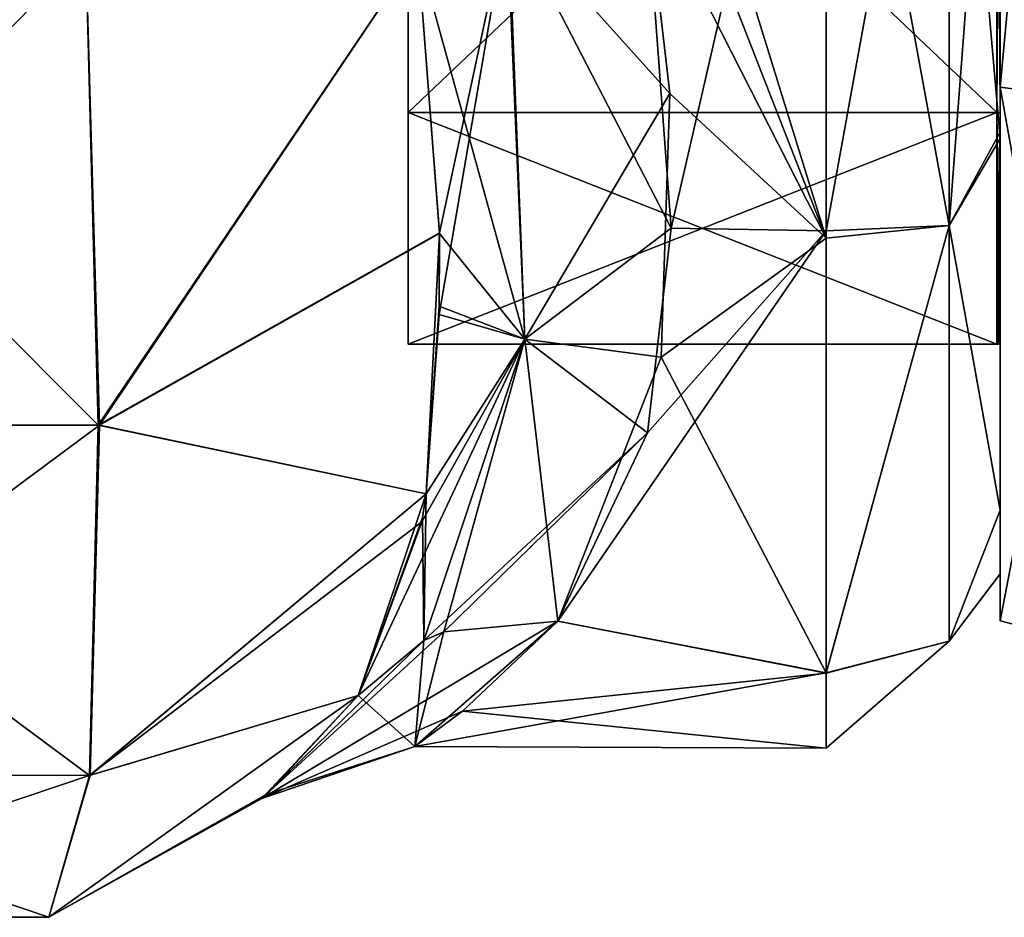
# Model space of a CAD drawing. Extents: x -23 to 1160, y -1999 to -1.
# Tile 109 of 254: x 1130 to 1150, y -1999 to -1981. Entities that reach past the tile are written whole.
import ezdxf

# ---------------------------------------------------------------- set-up
doc = ezdxf.new("R2010")
doc.units = 0
doc.header["$LTSCALE"] = 90.350045
for name, color, linetype in [('1773', 7, 'CONTINUOUS'), ('1774', 7, 'CONTINUOUS'), ('1780', 7, 'CONTINUOUS'), ('1781', 7, 'CONTINUOUS'), ('1782', 7, 'CONTINUOUS'), ('1784', 7, 'CONTINUOUS'), ('1805', 7, 'CONTINUOUS'), ('1813', 7, 'CONTINUOUS'), ('1814', 7, 'CONTINUOUS'), ('2022', 7, 'CONTINUOUS'), ('2023', 7, 'CONTINUOUS'), ('2024', 7, 'CONTINUOUS'), ('2025', 7, 'CONTINUOUS'), ('2028', 7, 'CONTINUOUS'), ('2029', 7, 'CONTINUOUS'), ('2030', 7, 'CONTINUOUS'), ('2031', 7, 'CONTINUOUS')]:
    doc.layers.add(name, color=color, linetype=linetype)

msp = doc.modelspace()

# ---------------------------------------------------------------- linework, layer by layer
at = {"layer": '1773', "linetype": 'CONTINUOUS'}
for points in [[(1150, -1972, 12.5), (1150, -1972, 53.5), (1150, -1983.625, 49.891), (1150, -1972, 12.5)], [(1150, -1983.755, 16.199), (1150, -1972, 12.5), (1150, -1983.625, 49.891), (1150, -1983.755, 16.199)], [(1150, -1991.224, 40.14), (1150, -1983.755, 16.199), (1150, -1983.625, 49.891), (1150, -1991.224, 40.14)], [(1150, -1991.223, 25.854), (1150, -1983.755, 16.199), (1150, -1991.224, 40.14), (1150, -1991.223, 25.854)], [(1150, -1992.5, 32.965), (1150, -1991.223, 25.854), (1150, -1991.224, 40.14), (1150, -1992.5, 32.965)]]:
    msp.add_3dface(points, dxfattribs=at)
at = {"layer": '1774', "linetype": 'CONTINUOUS'}
for points in [[(1146.5, -1972, 9), (1146.5, -1985.759, 13.335), (1142.247, -1972, 9), (1146.5, -1972, 9)], [(1142.247, -1972, 9), (1146.5, -1985.759, 13.335), (1142.39, -1975.22, 9.217), (1142.247, -1972, 9)], [(1142.87, -1978.62, 56.069), (1143.387, -1985.555, 52.806), (1146.5, -1972, 57), (1142.87, -1978.62, 56.069)], [(1146.5, -1972, 57), (1143.387, -1985.555, 52.806), (1146.5, -1985.607, 52.77), (1146.5, -1972, 57)], [(1142.39, -1975.22, 9.217), (1146.5, -1985.759, 13.335), (1142.87, -1978.62, 9.931), (1142.39, -1975.22, 9.217)], [(1142.87, -1978.62, 9.931), (1146.5, -1985.759, 13.335), (1143.359, -1982.849, 11.592), (1142.87, -1978.62, 9.931)], [(1143.359, -1982.849, 11.592), (1146.5, -1985.759, 13.335), (1143.183, -1988.15, 15.247), (1143.359, -1982.849, 11.592)], [(1142.908, -1989.667, 49.244), (1141.107, -1993.453, 43.759), (1146.5, -1985.607, 52.77), (1142.908, -1989.667, 49.244)], [(1146.5, -1985.607, 52.77), (1141.107, -1993.453, 43.759), (1146.5, -1994.497, 41.361), (1146.5, -1985.607, 52.77)], [(1143.387, -1985.555, 52.806), (1142.908, -1989.667, 49.244), (1146.5, -1985.607, 52.77), (1143.387, -1985.555, 52.806)], [(1146.5, -1985.759, 13.335), (1146.5, -1994.49, 24.621), (1143.183, -1988.15, 15.247), (1146.5, -1985.759, 13.335)], [(1143.183, -1988.15, 15.247), (1146.5, -1994.49, 24.621), (1141.107, -1993.453, 22.241), (1143.183, -1988.15, 15.247)], [(1141.107, -1993.453, 22.241), (1146.5, -1994.49, 24.621), (1138.235, -1995.967, 31.74), (1141.107, -1993.453, 22.241)], [(1146.5, -1994.497, 41.361), (1141.107, -1993.453, 43.759), (1139.189, -1995.26, 38.913), (1146.5, -1994.497, 41.361)], [(1146.5, -1994.49, 24.621), (1146.5, -1996, 32.949), (1138.235, -1995.967, 31.74), (1146.5, -1994.49, 24.621)], [(1146.5, -1996, 32.949), (1146.5, -1994.497, 41.361), (1139.189, -1995.26, 38.913), (1146.5, -1996, 32.949)], [(1138.235, -1995.967, 31.74), (1146.5, -1996, 32.949), (1139.189, -1995.26, 38.913), (1138.235, -1995.967, 31.74)]]:
    msp.add_3dface(points, dxfattribs=at)
at = {"layer": '1780', "linetype": 'CONTINUOUS'}
for points in [[(1122.387, -1980, 0.862), (1131.621, -1980, 0.905), (1122.224, -1989.516, 3.519), (1122.387, -1980, 0.862)], [(1131.621, -1980, 0.905), (1131.894, -1989.512, 3.526), (1122.224, -1989.516, 3.519), (1131.621, -1980, 0.905)], [(1131.621, -1980, 0.905), (1138.293, -1980, 7.248), (1131.894, -1989.512, 3.526), (1131.621, -1980, 0.905)], [(1138.293, -1980, 7.248), (1138.726, -1985.661, 9.461), (1131.894, -1989.512, 3.526), (1138.293, -1980, 7.248)], [(1138.726, -1985.661, 9.461), (1138.462, -1990.894, 13.669), (1131.894, -1989.512, 3.526), (1138.726, -1985.661, 9.461)], [(1138.722, -1987.12, 10.374), (1138.462, -1990.894, 13.669), (1138.726, -1985.661, 9.461), (1138.722, -1987.12, 10.374)], [(1131.894, -1989.512, 3.526), (1122.403, -1996.55, 10.457), (1122.224, -1989.516, 3.519), (1131.894, -1989.512, 3.526)], [(1131.707, -1996.546, 10.459), (1122.403, -1996.55, 10.457), (1131.894, -1989.512, 3.526), (1131.707, -1996.546, 10.459)], [(1138.462, -1990.894, 13.669), (1131.707, -1996.546, 10.459), (1131.894, -1989.512, 3.526), (1138.462, -1990.894, 13.669)], [(1138.462, -1990.894, 13.669), (1137.091, -1994.945, 20), (1131.707, -1996.546, 10.459), (1138.462, -1990.894, 13.669)], [(1138.39, -1991.37, 14.214), (1137.091, -1994.945, 20), (1138.462, -1990.894, 13.669), (1138.39, -1991.37, 14.214)], [(1131.707, -1996.546, 10.459), (1137.091, -1994.945, 20), (1130.874, -1999.401, 20), (1131.707, -1996.546, 10.459)], [(1122.403, -1996.55, 10.457), (1131.707, -1996.546, 10.459), (1123.226, -1999.401, 20), (1122.403, -1996.55, 10.457)], [(1123.226, -1999.401, 20), (1131.707, -1996.546, 10.459), (1130.874, -1999.401, 20), (1123.226, -1999.401, 20)]]:
    msp.add_3dface(points, dxfattribs=at)
at = {"layer": '1781', "linetype": 'CONTINUOUS'}
for points in [[(1130.874, -1999.401, 20), (1137.091, -1994.945, 20), (1135.261, -1996.925, 28.811), (1130.874, -1999.401, 20)], [(1135.158, -1997.014, 36.228), (1137.091, -1994.945, 46), (1130.874, -1999.401, 46), (1135.158, -1997.014, 36.228)], [(1130.874, -1999.401, 20), (1135.261, -1996.925, 28.811), (1130.874, -1999.401, 46), (1130.874, -1999.401, 20)], [(1135.261, -1996.925, 28.811), (1135.158, -1997.014, 36.228), (1130.874, -1999.401, 46), (1135.261, -1996.925, 28.811)], [(1123.226, -1999.401, 20), (1130.874, -1999.401, 20), (1123.226, -1999.401, 46), (1123.226, -1999.401, 20)], [(1123.226, -1999.401, 46), (1130.874, -1999.401, 20), (1130.874, -1999.401, 46), (1123.226, -1999.401, 46)]]:
    msp.add_3dface(points, dxfattribs=at)
at = {"layer": '1782', "linetype": 'CONTINUOUS'}
for points in [[(1131.87, -1989.516, 62.483), (1122.377, -1980, 65.133), (1122.2, -1989.51, 62.473), (1131.87, -1989.516, 62.483)], [(1131.62, -1980, 65.095), (1122.377, -1980, 65.133), (1131.87, -1989.516, 62.483), (1131.62, -1980, 65.095)], [(1138.293, -1980, 58.752), (1131.62, -1980, 65.095), (1131.87, -1989.516, 62.483), (1138.293, -1980, 58.752)], [(1138.726, -1985.647, 56.547), (1138.293, -1980, 58.752), (1131.87, -1989.516, 62.483), (1138.726, -1985.647, 56.547)], [(1138.726, -1985.647, 56.547), (1131.87, -1989.516, 62.483), (1138.462, -1990.895, 52.329), (1138.726, -1985.647, 56.547)], [(1138.719, -1987.292, 55.507), (1138.726, -1985.647, 56.547), (1138.462, -1990.895, 52.329), (1138.719, -1987.292, 55.507)], [(1131.87, -1989.516, 62.483), (1122.2, -1989.51, 62.473), (1131.697, -1996.55, 55.543), (1131.87, -1989.516, 62.483)], [(1131.697, -1996.55, 55.543), (1122.2, -1989.51, 62.473), (1122.393, -1996.546, 55.542), (1131.697, -1996.55, 55.543)], [(1138.462, -1990.895, 52.329), (1131.87, -1989.516, 62.483), (1131.697, -1996.55, 55.543), (1138.462, -1990.895, 52.329)], [(1138.462, -1990.895, 52.329), (1131.697, -1996.55, 55.543), (1138.376, -1991.456, 51.684), (1138.462, -1990.895, 52.329)], [(1131.697, -1996.55, 55.543), (1137.091, -1994.945, 46), (1138.376, -1991.456, 51.684), (1131.697, -1996.55, 55.543)], [(1130.874, -1999.401, 46), (1137.091, -1994.945, 46), (1131.697, -1996.55, 55.543), (1130.874, -1999.401, 46)], [(1123.226, -1999.401, 46), (1130.874, -1999.401, 46), (1122.393, -1996.546, 55.542), (1123.226, -1999.401, 46)], [(1130.874, -1999.401, 46), (1131.697, -1996.55, 55.543), (1122.393, -1996.546, 55.542), (1130.874, -1999.401, 46)]]:
    msp.add_3dface(points, dxfattribs=at)
at = {"layer": '1784', "linetype": 'CONTINUOUS'}
for points in [[(1146.5, -1972, 57), (1146.5, -1985.607, 52.77), (1148.975, -1972, 55.975), (1146.5, -1972, 57)], [(1146.5, -1985.607, 52.77), (1148.975, -1985.504, 51.587), (1148.975, -1972, 55.975), (1146.5, -1985.607, 52.77)], [(1146.5, -1985.759, 13.335), (1146.5, -1972, 9), (1148.975, -1985.504, 14.413), (1146.5, -1985.759, 13.335)], [(1146.5, -1972, 9), (1148.975, -1972, 10.025), (1148.975, -1985.504, 14.413), (1146.5, -1972, 9)], [(1150, -1983.625, 49.891), (1150, -1972, 53.5), (1148.975, -1985.504, 51.587), (1150, -1983.625, 49.891)], [(1148.975, -1985.504, 51.587), (1150, -1972, 53.5), (1148.975, -1972, 55.975), (1148.975, -1985.504, 51.587)], [(1150, -1972, 12.5), (1150, -1983.755, 16.199), (1148.975, -1972, 10.025), (1150, -1972, 12.5)], [(1148.975, -1972, 10.025), (1150, -1983.755, 16.199), (1148.975, -1985.504, 14.413), (1148.975, -1972, 10.025)], [(1150, -1991.224, 40.14), (1150, -1983.625, 49.891), (1148.975, -1985.504, 51.587), (1150, -1991.224, 40.14)], [(1150, -1983.755, 16.199), (1150, -1991.223, 25.854), (1148.975, -1985.504, 14.413), (1150, -1983.755, 16.199)], [(1146.5, -1985.607, 52.77), (1146.5, -1994.497, 41.361), (1148.975, -1985.504, 51.587), (1146.5, -1985.607, 52.77)], [(1146.5, -1994.497, 41.361), (1148.975, -1993.85, 40.1), (1148.975, -1985.504, 51.587), (1146.5, -1994.497, 41.361)], [(1146.5, -1994.49, 24.621), (1146.5, -1985.759, 13.335), (1148.975, -1985.504, 14.413), (1146.5, -1994.49, 24.621)], [(1146.5, -1994.49, 24.621), (1148.975, -1985.504, 14.413), (1148.975, -1993.85, 25.9), (1146.5, -1994.49, 24.621)], [(1148.975, -1985.504, 14.413), (1150, -1991.223, 25.854), (1148.975, -1993.85, 25.9), (1148.975, -1985.504, 14.413)], [(1148.975, -1993.85, 40.1), (1150, -1991.224, 40.14), (1148.975, -1985.504, 51.587), (1148.975, -1993.85, 40.1)], [(1150, -1991.223, 25.854), (1150, -1992.5, 32.965), (1148.975, -1993.85, 25.9), (1150, -1991.223, 25.854)], [(1150, -1992.5, 32.965), (1150, -1991.224, 40.14), (1148.975, -1993.85, 40.1), (1150, -1992.5, 32.965)], [(1148.975, -1993.85, 25.9), (1150, -1992.5, 32.965), (1148.975, -1993.85, 40.1), (1148.975, -1993.85, 25.9)], [(1146.5, -1994.497, 41.361), (1146.5, -1996, 32.949), (1148.975, -1993.85, 40.1), (1146.5, -1994.497, 41.361)], [(1146.5, -1996, 32.949), (1146.5, -1994.49, 24.621), (1148.975, -1993.85, 25.9), (1146.5, -1996, 32.949)], [(1146.5, -1996, 32.949), (1148.975, -1993.85, 25.9), (1148.975, -1993.85, 40.1), (1146.5, -1996, 32.949)]]:
    msp.add_3dface(points, dxfattribs=at)
at = {"layer": '1805', "linetype": 'CONTINUOUS'}
for points in [[(1143.387, -1985.555, 52.806), (1142.87, -1978.62, 56.069), (1140.107, -1979.205, 56.818), (1143.387, -1985.555, 52.806)], [(1138.293, -1980, 58.752), (1138.726, -1985.647, 56.547), (1140.107, -1979.205, 56.818), (1138.293, -1980, 58.752)], [(1140.107, -1979.205, 56.818), (1138.719, -1987.292, 55.507), (1140.445, -1987.785, 52.234), (1140.107, -1979.205, 56.818)], [(1138.726, -1985.647, 56.547), (1138.719, -1987.292, 55.507), (1140.107, -1979.205, 56.818), (1138.726, -1985.647, 56.547)], [(1143.387, -1985.555, 52.806), (1140.107, -1979.205, 56.818), (1140.445, -1987.785, 52.234), (1143.387, -1985.555, 52.806)], [(1142.908, -1989.667, 49.244), (1143.387, -1985.555, 52.806), (1140.445, -1987.785, 52.234), (1142.908, -1989.667, 49.244)], [(1138.719, -1987.292, 55.507), (1138.462, -1990.895, 52.329), (1140.445, -1987.785, 52.234), (1138.719, -1987.292, 55.507)], [(1138.376, -1991.456, 51.684), (1137.091, -1994.945, 46), (1140.445, -1987.785, 52.234), (1138.376, -1991.456, 51.684)], [(1137.091, -1994.945, 46), (1138.417, -1993.84, 44.953), (1140.445, -1987.785, 52.234), (1137.091, -1994.945, 46)], [(1138.462, -1990.895, 52.329), (1138.376, -1991.456, 51.684), (1140.445, -1987.785, 52.234), (1138.462, -1990.895, 52.329)], [(1138.417, -1993.84, 44.953), (1142.908, -1989.667, 49.244), (1140.445, -1987.785, 52.234), (1138.417, -1993.84, 44.953)], [(1142.908, -1989.667, 49.244), (1138.417, -1993.84, 44.953), (1138.813, -1993.669, 44.72), (1142.908, -1989.667, 49.244)], [(1141.107, -1993.453, 43.759), (1142.908, -1989.667, 49.244), (1138.813, -1993.669, 44.72), (1141.107, -1993.453, 43.759)]]:
    msp.add_3dface(points, dxfattribs=at)
at = {"layer": '1813', "linetype": 'CONTINUOUS'}
for points in [[(1142.87, -1978.62, 9.931), (1143.359, -1982.849, 11.592), (1140.076, -1979.195, 9.226), (1142.87, -1978.62, 9.931)], [(1140.445, -1987.784, 13.765), (1138.293, -1980, 7.248), (1140.076, -1979.195, 9.226), (1140.445, -1987.784, 13.765)], [(1143.359, -1982.849, 11.592), (1140.445, -1987.784, 13.765), (1140.076, -1979.195, 9.226), (1143.359, -1982.849, 11.592)], [(1138.726, -1985.661, 9.461), (1138.293, -1980, 7.248), (1140.445, -1987.784, 13.765), (1138.726, -1985.661, 9.461)], [(1143.359, -1982.849, 11.592), (1143.183, -1988.15, 15.247), (1140.445, -1987.784, 13.765), (1143.359, -1982.849, 11.592)], [(1138.722, -1987.12, 10.374), (1138.726, -1985.661, 9.461), (1140.445, -1987.784, 13.765), (1138.722, -1987.12, 10.374)], [(1138.462, -1990.894, 13.669), (1138.722, -1987.12, 10.374), (1140.445, -1987.784, 13.765), (1138.462, -1990.894, 13.669)], [(1138.813, -1993.669, 21.28), (1138.417, -1993.841, 21.047), (1140.445, -1987.784, 13.765), (1138.813, -1993.669, 21.28)], [(1138.417, -1993.841, 21.047), (1138.462, -1990.894, 13.669), (1140.445, -1987.784, 13.765), (1138.417, -1993.841, 21.047)], [(1141.107, -1993.453, 22.241), (1138.813, -1993.669, 21.28), (1140.445, -1987.784, 13.765), (1141.107, -1993.453, 22.241)], [(1143.183, -1988.15, 15.247), (1141.107, -1993.453, 22.241), (1140.445, -1987.784, 13.765), (1143.183, -1988.15, 15.247)], [(1138.39, -1991.37, 14.214), (1138.462, -1990.894, 13.669), (1138.417, -1993.841, 21.047), (1138.39, -1991.37, 14.214)], [(1137.091, -1994.945, 20), (1138.39, -1991.37, 14.214), (1138.417, -1993.841, 21.047), (1137.091, -1994.945, 20)]]:
    msp.add_3dface(points, dxfattribs=at)
at = {"layer": '1814', "linetype": 'CONTINUOUS'}
for points in [[(1139.189, -1995.26, 38.913), (1141.107, -1993.453, 43.759), (1135.158, -1997.014, 36.228), (1139.189, -1995.26, 38.913)], [(1135.158, -1997.014, 36.228), (1141.107, -1993.453, 43.759), (1138.813, -1993.669, 44.72), (1135.158, -1997.014, 36.228)], [(1141.107, -1993.453, 22.241), (1138.235, -1995.967, 31.74), (1138.813, -1993.669, 21.28), (1141.107, -1993.453, 22.241)], [(1138.417, -1993.84, 44.953), (1135.158, -1997.014, 36.228), (1138.813, -1993.669, 44.72), (1138.417, -1993.84, 44.953)], [(1138.813, -1993.669, 21.28), (1138.235, -1995.967, 31.74), (1138.417, -1993.841, 21.047), (1138.813, -1993.669, 21.28)], [(1137.091, -1994.945, 46), (1135.158, -1997.014, 36.228), (1138.417, -1993.84, 44.953), (1137.091, -1994.945, 46)], [(1138.235, -1995.967, 31.74), (1137.091, -1994.945, 20), (1138.417, -1993.841, 21.047), (1138.235, -1995.967, 31.74)], [(1137.091, -1994.945, 20), (1138.235, -1995.967, 31.74), (1135.261, -1996.925, 28.811), (1137.091, -1994.945, 20)], [(1138.235, -1995.967, 31.74), (1139.189, -1995.26, 38.913), (1135.158, -1997.014, 36.228), (1138.235, -1995.967, 31.74)], [(1138.235, -1995.967, 31.74), (1135.158, -1997.014, 36.228), (1135.261, -1996.925, 28.811), (1138.235, -1995.967, 31.74)]]:
    msp.add_3dface(points, dxfattribs=at)
at = {"layer": '2022', "linetype": 'CONTINUOUS'}
for points in [[(1150, -1961.279, 51.571), (1150, -1972, 48.889), (1150, -1982.721, 51.571), (1150, -1961.279, 51.571)], [(1150, -1982.721, 14.429), (1150, -1972, 17.111), (1150, -1961.279, 14.429), (1150, -1982.721, 14.429)], [(1150, -1972, 48.889), (1150, -1983.236, 44.235), (1150, -1982.721, 51.571), (1150, -1972, 48.889)], [(1150, -1983.236, 21.765), (1150, -1972, 17.111), (1150, -1982.721, 14.429), (1150, -1983.236, 21.765)], [(1150, -1983.236, 44.235), (1150, -1987.889, 33), (1150, -1982.721, 51.571), (1150, -1983.236, 44.235)], [(1150, -1987.889, 33), (1150, -1993.444, 33), (1150, -1982.721, 51.571), (1150, -1987.889, 33)], [(1150, -1993.444, 33), (1150, -1983.236, 21.765), (1150, -1982.721, 14.429), (1150, -1993.444, 33)], [(1150, -1987.889, 33), (1150, -1983.236, 21.765), (1150, -1993.444, 33), (1150, -1987.889, 33)]]:
    msp.add_3dface(points, dxfattribs=at)
at = {"layer": '2023', "linetype": 'CONTINUOUS'}
for points in [[(1138.1, -1956.115, 33), (1138.1, -1960.768, 21.768), (1138.1, -1987.885, 33), (1138.1, -1956.115, 33)], [(1138.1, -1956.115, 33), (1138.1, -1987.885, 33), (1138.1, -1983.232, 44.232), (1138.1, -1956.115, 33)], [(1138.1, -1956.115, 33), (1138.1, -1983.232, 44.232), (1138.1, -1960.768, 44.232), (1138.1, -1956.115, 33)], [(1138.1, -1960.768, 21.768), (1138.1, -1972, 17.115), (1138.1, -1983.232, 21.768), (1138.1, -1960.768, 21.768)], [(1138.1, -1960.768, 21.768), (1138.1, -1983.232, 21.768), (1138.1, -1987.885, 33), (1138.1, -1960.768, 21.768)], [(1138.1, -1983.232, 44.232), (1138.1, -1972, 48.885), (1138.1, -1960.768, 44.232), (1138.1, -1983.232, 44.232)]]:
    msp.add_3dface(points, dxfattribs=at)
at = {"layer": '2024', "linetype": 'CONTINUOUS'}
for points in [[(1138.1, -1983.232, 21.768), (1138.1, -1972, 17.115), (1149.934, -1983.232, 21.768), (1138.1, -1983.232, 21.768)], [(1149.934, -1983.232, 21.768), (1138.1, -1972, 17.115), (1149.934, -1972, 17.115), (1149.934, -1983.232, 21.768)], [(1138.1, -1987.885, 33), (1138.1, -1983.232, 21.768), (1149.934, -1987.885, 33), (1138.1, -1987.885, 33)], [(1149.934, -1987.885, 33), (1138.1, -1983.232, 21.768), (1149.934, -1983.232, 21.768), (1149.934, -1987.885, 33)]]:
    msp.add_3dface(points, dxfattribs=at)
at = {"layer": '2025', "linetype": 'CONTINUOUS'}
for points in [[(1138.1, -1972, 48.885), (1138.1, -1983.232, 44.232), (1149.934, -1972, 48.885), (1138.1, -1972, 48.885)], [(1149.934, -1972, 48.885), (1138.1, -1983.232, 44.232), (1149.934, -1983.232, 44.232), (1149.934, -1972, 48.885)], [(1138.1, -1987.885, 33), (1149.934, -1987.885, 33), (1149.934, -1983.232, 44.232), (1138.1, -1987.885, 33)], [(1138.1, -1983.232, 44.232), (1138.1, -1987.885, 33), (1149.934, -1983.232, 44.232), (1138.1, -1983.232, 44.232)]]:
    msp.add_3dface(points, dxfattribs=at)
at = {"layer": '2028', "linetype": 'CONTINUOUS'}
for points in [[(1152.009, -1982.985, 13.974), (1150, -1961.279, 14.429), (1152.009, -1961.015, 13.974), (1152.009, -1982.985, 13.974)], [(1150, -1982.721, 14.429), (1150, -1961.279, 14.429), (1152.009, -1982.985, 13.974), (1150, -1982.721, 14.429)], [(1150, -1993.444, 33), (1150, -1982.721, 14.429), (1152.009, -1993.97, 33), (1150, -1993.444, 33)], [(1152.009, -1993.97, 33), (1150, -1982.721, 14.429), (1152.009, -1982.985, 13.974), (1152.009, -1993.97, 33)]]:
    msp.add_3dface(points, dxfattribs=at)
at = {"layer": '2029', "linetype": 'CONTINUOUS'}
for points in [[(1150, -1961.279, 51.571), (1150, -1982.721, 51.571), (1152.009, -1961.015, 52.026), (1150, -1961.279, 51.571)], [(1152.009, -1961.015, 52.026), (1150, -1982.721, 51.571), (1152.009, -1982.985, 52.026), (1152.009, -1961.015, 52.026)], [(1150, -1982.721, 51.571), (1150, -1993.444, 33), (1152.009, -1982.985, 52.026), (1150, -1982.721, 51.571)], [(1150, -1993.444, 33), (1152.009, -1993.97, 33), (1152.009, -1982.985, 52.026), (1150, -1993.444, 33)]]:
    msp.add_3dface(points, dxfattribs=at)
at = {"layer": '2030', "linetype": 'CONTINUOUS'}
for points in [[(1150, -1983.236, 44.235), (1150, -1972, 48.889), (1149.934, -1983.232, 44.232), (1150, -1983.236, 44.235)], [(1150, -1972, 48.889), (1149.934, -1972, 48.885), (1149.934, -1983.232, 44.232), (1150, -1972, 48.889)], [(1149.934, -1987.885, 33), (1150, -1983.236, 44.235), (1149.934, -1983.232, 44.232), (1149.934, -1987.885, 33)], [(1150, -1983.236, 44.235), (1149.934, -1987.885, 33), (1149.967, -1987.886, 33), (1150, -1983.236, 44.235)], [(1150, -1987.889, 33), (1150, -1983.236, 44.235), (1149.967, -1987.886, 33), (1150, -1987.889, 33)]]:
    msp.add_3dface(points, dxfattribs=at)
at = {"layer": '2031', "linetype": 'CONTINUOUS'}
for points in [[(1150, -1972, 17.111), (1150, -1983.236, 21.765), (1149.934, -1972, 17.115), (1150, -1972, 17.111)], [(1150, -1983.236, 21.765), (1149.934, -1983.232, 21.768), (1149.934, -1972, 17.115), (1150, -1983.236, 21.765)], [(1150, -1983.236, 21.765), (1150, -1987.889, 33), (1149.934, -1983.232, 21.768), (1150, -1983.236, 21.765)], [(1149.934, -1983.232, 21.768), (1150, -1987.889, 33), (1149.967, -1987.886, 33), (1149.934, -1983.232, 21.768)], [(1149.934, -1987.885, 33), (1149.934, -1983.232, 21.768), (1149.967, -1987.886, 33), (1149.934, -1987.885, 33)]]:
    msp.add_3dface(points, dxfattribs=at)

doc.saveas('drawing.dxf')
